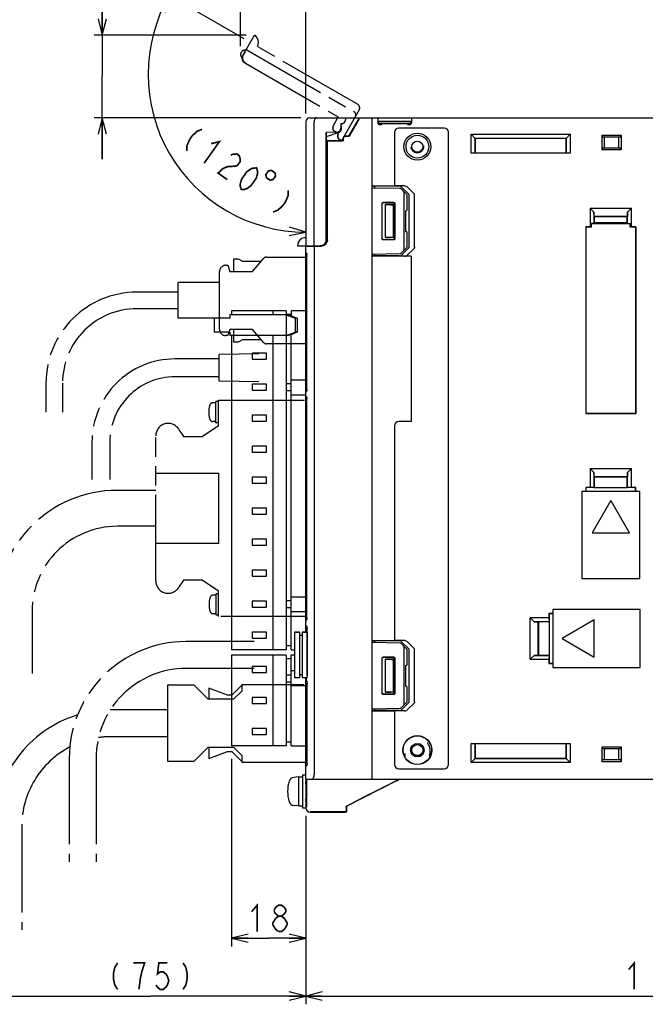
# Model space of a CAD drawing. Extents: x 0 to 840, y 0 to 594.
# Tile 18 of 21: x 541 to 692, y 226 to 464. Entities that reach past the tile are written whole.
import ezdxf

# ---------------------------------------------------------------- set-up
doc = ezdxf.new("R2010")
doc.units = 0
doc.header["$LTSCALE"] = 46.2
doc.linetypes.add('HIDDEN', pattern=[0.2, 0.1, -0.1])
doc.linetypes.add('PHANTOM', pattern=[0.8, 0.45, -0.05, 0.1, -0.05, 0.1, -0.05])
doc.layers.get('0').update_dxf_attribs({"linetype": 'CONTINUOUS'})
for name, color, linetype in [('ALL_AXIS', 7, 'CONTINUOUS'), ('ALL_DIM', 7, 'CONTINUOUS'), ('ALL_FEATURES', 7, 'CONTINUOUS'), ('DEFAULT_2', 8, 'HIDDEN'), ('OBSTRUCTIVE_DTM', 7, 'CONTINUOUS')]:
    doc.layers.add(name, color=color, linetype=linetype)
doc.dimstyles.get("Standard").update_dxf_attribs({"dimtxt": 2.5, "dimasz": 2.5, "dimexe": 1.25, "dimexo": 0.625, "dimtad": 1, "dimcen": 2.5, "dimazin": 3, "dimtfac": 1, "dimtmove": 0, "dimatfit": 3})

# ---------------------------------------------------------------- blocks, each defined once
blk = doc.blocks.new('_OPEN')
at = {"color": 0, "linetype": 'BYBLOCK'}
for p, q in [((0, 0), (-1, 0.25)), ((-1, -0.25), (0, 0)), ((-1, 0), (0, 0))]:
    blk.add_line(p, q, dxfattribs=at)
blk = doc.blocks.new('*D1')
at = {"layer": 'ALL_DIM', "color": 2, "linetype": 'CONTINUOUS'}
for p, q in [((592.02, 284.91), (592.02, 239.5)), ((610, 267.95), (610, 239.5)), ((592.02, 241.5), (601.01, 241.5)), ((610, 241.5), (601.01, 241.5))]:
    blk.add_line(p, q, dxfattribs=at)
at = {"layer": 'ALL_DIM', "color": 2, "linetype": 'CONTINUOUS', "xscale": 4, "yscale": 4, "zscale": 4, "rotation": 180}
blk.add_blockref('_OPEN', (592.02, 241.5), dxfattribs=at)
at = {"layer": 'ALL_DIM', "color": 2, "linetype": 'CONTINUOUS', "xscale": 4, "yscale": 4, "zscale": 4}
blk.add_blockref('_OPEN', (610, 241.5), dxfattribs=at)
blk = doc.blocks.new('*D2')
at = {"layer": 'ALL_DIM', "color": 2, "linetype": 'CONTINUOUS'}
for p, q in [((610, 271.05), (610, 225.5)), ((534.75, 241.5), (534.75, 225.5)), ((534.75, 227.5), (572.38, 227.5)), ((610, 227.5), (572.38, 227.5))]:
    blk.add_line(p, q, dxfattribs=at)
at = {"layer": 'ALL_DIM', "color": 2, "linetype": 'CONTINUOUS', "xscale": 4, "yscale": 4, "zscale": 4, "rotation": 180}
blk.add_blockref('_OPEN', (534.75, 227.5), dxfattribs=at)
at = {"layer": 'ALL_DIM', "color": 2, "linetype": 'CONTINUOUS', "xscale": 4, "yscale": 4, "zscale": 4}
blk.add_blockref('_OPEN', (610, 227.5), dxfattribs=at)
blk = doc.blocks.new('*D3')
at = {"layer": 'ALL_DIM', "color": 2, "linetype": 'CONTINUOUS'}
for p, q in [((595.05, 459.12), (575.22, 470.57)), ((610, 437), (610, 410.33))]:
    blk.add_line(p, q, dxfattribs=at)
for points in [[(576.03, 465.55), (576.96, 469.57), (574.25, 466.46)], [(605.95, 411.55), (610, 412.33), (606.06, 413.54)]]:
    blk.add_lwpolyline(points, dxfattribs=at)
for start, end in [(150, 210), (210, 270)]:
    blk.add_arc((610, 450.49), 38.16, start, end, dxfattribs=at)
blk = doc.blocks.new('*D4')
at = {"layer": 'ALL_DIM', "color": 2, "linetype": 'CONTINUOUS'}
for p, q in [((560.75, 459.95), (560.75, 488.67)), ((560.75, 488.67), (560.75, 449.97)), ((595.55, 459.95), (558.75, 459.95)), ((560.75, 430), (560.75, 449.97)), ((608.76, 440), (558.75, 440)), ((560.75, 440), (560.75, 430))]:
    blk.add_line(p, q, dxfattribs=at)
at = {"layer": 'ALL_DIM', "color": 2, "linetype": 'CONTINUOUS', "xscale": 4, "yscale": 4, "zscale": 4}
for p, rotation in [((560.75, 459.95), 270), ((560.75, 440), 90)]:
    blk.add_blockref('_OPEN', p, dxfattribs=dict(at, rotation=rotation))
blk = doc.blocks.new('*D5')
at = {"layer": 'ALL_DIM', "color": 2, "linetype": 'CONTINUOUS'}
for p, q in [((594.22, 457.29), (594.22, 477.95)), ((610, 441.05), (610, 477.95)), ((594.22, 475.95), (584.22, 475.95)), ((584.22, 475.95), (602.11, 475.95)), ((637.57, 475.95), (602.11, 475.95)), ((610, 475.95), (637.57, 475.95))]:
    blk.add_line(p, q, dxfattribs=at)
at = {"layer": 'ALL_DIM', "color": 2, "linetype": 'CONTINUOUS', "xscale": 4, "yscale": 4, "zscale": 4}
blk.add_blockref('_OPEN', (594.22, 475.95), dxfattribs=at)
at = {"layer": 'ALL_DIM', "color": 2, "linetype": 'CONTINUOUS', "xscale": 4, "yscale": 4, "zscale": 4, "rotation": 180}
blk.add_blockref('_OPEN', (610, 475.95), dxfattribs=at)
blk = doc.blocks.new('*D9')
at = {"layer": 'ALL_DIM', "color": 2, "linetype": 'CONTINUOUS'}
for p, q in [((610, 271.13), (610, 225.5)), ((780, 269.94), (780, 225.5)), ((610, 227.5), (695, 227.5)), ((780, 227.5), (695, 227.5))]:
    blk.add_line(p, q, dxfattribs=at)
at = {"layer": 'ALL_DIM', "color": 2, "linetype": 'CONTINUOUS', "xscale": 4, "yscale": 4, "zscale": 4, "rotation": 180}
blk.add_blockref('_OPEN', (610, 227.5), dxfattribs=at)
at = {"layer": 'ALL_DIM', "color": 2, "linetype": 'CONTINUOUS', "xscale": 4, "yscale": 4, "zscale": 4}
blk.add_blockref('_OPEN', (780, 227.5), dxfattribs=at)

msp = doc.modelspace()

# ---------------------------------------------------------------- linework, layer by layer
at = {"color": 7, "linetype": 'CONTINUOUS'}
for p, q in [((632.878, 312.88), (626, 313)), ((634.5, 311.352), (633.086, 312.79)), ((633.8, 298.148), (633.8, 311.852)), ((634.5, 307.795), (634.5, 311.352)), ((628.453, 300.753), (628.453, 309.247)), ((628.5, 300.8), (628.5, 309.2)), ((628.753, 309.547), (631.246, 309.546)), ((628.8, 309.5), (631.2, 309.5)), ((631.5, 309.2), (631.5, 300.8)), ((631.546, 309.246), (631.546, 300.754)), ((634.137, 307.494), (634.205, 307.495)), ((634.137, 307.494), (634.137, 302.506)), ((631.246, 300.454), (628.753, 300.453)), ((631.2, 300.5), (628.8, 300.5)), ((634.137, 302.506), (634.205, 302.505)), ((634.5, 298.648), (634.5, 302.205)), ((633.086, 297.21), (634.5, 298.648)), ((626, 297), (632.878, 297.12))]:
    msp.add_line(p, q, dxfattribs=at)
for points in [[(633.8, 311.852), (633.785, 311.956), (633.744, 312.063), (633.679, 312.172), (633.59, 312.278)], [(628.453, 309.247), (628.475, 309.362), (628.54, 309.459), (628.638, 309.524), (628.753, 309.547)], [(628.8, 309.5), (628.685, 309.477), (628.588, 309.412), (628.523, 309.315), (628.5, 309.2)], [(631.5, 309.2), (631.477, 309.315), (631.412, 309.412), (631.315, 309.477), (631.2, 309.5)], [(631.246, 309.546), (631.361, 309.523), (631.458, 309.458), (631.523, 309.361), (631.546, 309.246)], [(628.753, 300.453), (628.638, 300.476), (628.54, 300.541), (628.475, 300.638), (628.453, 300.753)], [(628.5, 300.8), (628.523, 300.685), (628.588, 300.588), (628.685, 300.523), (628.8, 300.5)], [(631.2, 300.5), (631.315, 300.523), (631.412, 300.588), (631.477, 300.685), (631.5, 300.8)], [(631.546, 300.754), (631.523, 300.639), (631.458, 300.542), (631.361, 300.477), (631.246, 300.454)], [(633.59, 297.722), (633.679, 297.828), (633.744, 297.937), (633.785, 298.044), (633.8, 298.148)]]:
    msp.add_lwpolyline(points, dxfattribs=at)
for centre, start, end in [((632.872, 312.58), 44.5, 89), ((634.2, 307.795), 271, 360), ((634.2, 302.205), 0, 89), ((632.872, 297.42), 271, 315.5)]:
    msp.add_arc(centre, 0.3, start, end, dxfattribs=at)
at = {"layer": 'ALL_AXIS', "color": 7, "linetype": 'CONTINUOUS'}
for p, q in [((592.02, 393.3), (592.02, 392.3)), ((605.22, 393.3), (592.02, 393.3)), ((602.02, 393.3), (602.02, 392.3)), ((605.22, 393.3), (605.22, 392.3)), ((587.863, 391.5), (587.863, 388.1)), ((590.488, 391.5), (587.864, 391.5)), ((590.488, 388.1), (587.864, 388.1)), ((592.02, 387.3), (592.02, 311.3)), ((602.02, 387.3), (602.02, 311.3)), ((605.22, 387.3), (605.22, 311.3)), ((597.02, 383.05), (597.02, 381.55)), ((600.52, 383.05), (597.02, 383.05)), ((597.02, 381.55), (600.52, 381.55)), ((600.52, 381.55), (600.52, 383.05)), ((597.02, 375.55), (597.02, 374.05)), ((600.52, 375.55), (597.02, 375.55)), ((597.02, 374.05), (600.52, 374.05)), ((600.52, 374.05), (600.52, 375.55)), ((597.02, 368.05), (597.02, 366.55)), ((600.52, 368.05), (597.02, 368.05)), ((600.52, 366.55), (600.52, 368.05)), ((597.02, 366.55), (600.52, 366.55)), ((597.02, 360.55), (597.02, 359.05)), ((600.52, 360.55), (597.02, 360.55)), ((600.52, 359.05), (600.52, 360.55)), ((597.02, 359.05), (600.52, 359.05)), ((597.02, 353.05), (597.02, 351.55)), ((600.52, 353.05), (597.02, 353.05)), ((600.52, 351.55), (600.52, 353.05)), ((597.02, 351.55), (600.52, 351.55)), ((597.02, 345.55), (597.02, 344.05)), ((600.52, 345.55), (597.02, 345.55)), ((600.52, 344.05), (600.52, 345.55)), ((597.02, 344.05), (600.52, 344.05)), ((597.02, 338.05), (597.02, 336.55)), ((600.52, 338.05), (597.02, 338.05)), ((597.02, 336.55), (600.52, 336.55)), ((600.52, 336.55), (600.52, 338.05)), ((597.02, 330.55), (597.02, 329.05)), ((600.52, 330.55), (597.02, 330.55)), ((597.02, 329.05), (600.52, 329.05)), ((600.52, 329.05), (600.52, 330.55)), ((597.02, 323.05), (597.02, 321.55)), ((600.52, 323.05), (597.02, 323.05)), ((600.52, 321.55), (600.52, 323.05)), ((597.02, 321.55), (600.52, 321.55)), ((597.02, 315.55), (597.02, 314.05)), ((600.52, 315.55), (597.02, 315.55)), ((600.52, 314.05), (600.52, 315.55)), ((607.3, 315.5), (607.3, 304.5)), ((607.3, 315.5), (608.5, 315.5)), ((609.1, 315.5), (610.3, 315.5)), ((610.3, 315.5), (610.3, 304.818)), ((597.02, 314.05), (600.52, 314.05)), ((605.22, 311.3), (592.02, 311.3)), ((592.02, 310), (592.02, 288)), ((605.22, 310), (592.02, 310)), ((602.02, 310), (602.02, 288)), ((605.22, 310), (605.22, 288)), ((597.02, 299.75), (597.02, 298.25)), ((600.52, 299.75), (597.02, 299.75)), ((597.02, 298.25), (600.52, 298.25)), ((600.52, 298.25), (600.52, 299.75)), ((597.02, 292.25), (597.02, 290.75)), ((600.52, 292.25), (597.02, 292.25)), ((597.02, 290.75), (600.52, 290.75)), ((600.52, 290.75), (600.52, 292.25)), ((605.22, 288), (592.02, 288)), ((608.2, 280.5), (607.081, 280.402)), ((608.2, 280.5), (609.2, 280.5)), ((608.2, 280.5), (608.2, 273.5)), ((609.2, 281), (610, 281)), ((609.2, 281), (609.2, 273)), ((610, 280), (610, 273)), ((610.145, 278.772), (610, 278.772)), ((610.145, 275.228), (610, 275.228)), ((608.2, 273.5), (607.081, 273.598)), ((608.2, 273.5), (609.2, 273.5)), ((609.2, 273), (610, 273))]:
    msp.add_line(p, q, dxfattribs=at)
at = {"layer": 'ALL_AXIS', "color": 8, "linetype": 'PHANTOM'}
for p, q in [((589, 381.65), (580.4, 381.65)), ((598.6, 382.9), (589, 382.7)), ((589, 376.3), (589, 382.7)), ((589, 377.35), (580.4, 377.35)), ((598.6, 376.1), (589, 376.3)), ((588.895, 365.55), (588.895, 371.7)), ((588.895, 371.7), (610.254, 371.7)), ((588.201, 371), (587.508, 371)), ((588.201, 366.15), (588.201, 371.35)), ((588.895, 371.35), (588.201, 371.35)), ((579.215, 364.677), (580.395, 362.85)), ((584.895, 362.85), (588.895, 365.55)), ((588.201, 366.5), (587.508, 366.5)), ((588.895, 366.15), (588.201, 366.15)), ((573.695, 327.95), (573.695, 363.05)), ((580.395, 362.85), (584.895, 362.85)), ((580.395, 328.15), (579.215, 326.323)), ((584.895, 328.15), (580.395, 328.15)), ((588.895, 325.45), (584.895, 328.15)), ((588.295, 324.5), (587.601, 324.5)), ((588.295, 319.65), (588.295, 324.85)), ((588.895, 324.85), (588.295, 324.85)), ((588.895, 319.3), (588.895, 325.45)), ((588.295, 320), (587.601, 320)), ((588.895, 319.65), (588.295, 319.65)), ((610.254, 319.3), (588.895, 319.3))]:
    msp.add_line(p, q, dxfattribs=at)
at = {"layer": 'ALL_AXIS', "color": 7, "linetype": 'CONTINUOUS'}
for points in [[(626.762, 277), (627.368, 277.307), (627.909, 277.582), (628.392, 277.826), (628.82, 278.042), (629.194, 278.23), (629.517, 278.392), (629.787, 278.528), (630.003, 278.635), (630.16, 278.713), (630.253, 278.758), (630.286, 278.772)], [(630.286, 278.772), (630.262, 278.758), (630.178, 278.713), (630.031, 278.636), (629.823, 278.528), (629.558, 278.392), (629.241, 278.229), (628.871, 278.04), (628.448, 277.824), (627.97, 277.58), (627.432, 277.306), (626.83, 277)], [(623.305, 275.228), (623.329, 275.242), (623.414, 275.287), (623.561, 275.364), (623.769, 275.472), (624.033, 275.608), (624.351, 275.771), (624.72, 275.96), (625.143, 276.176), (625.622, 276.42), (626.16, 276.694), (626.762, 277)], [(626.83, 277), (626.224, 276.693), (625.682, 276.418), (625.2, 276.174), (624.772, 275.958), (624.398, 275.77), (624.075, 275.608), (623.805, 275.472), (623.589, 275.365), (623.432, 275.287), (623.338, 275.242), (623.305, 275.228)]]:
    msp.add_lwpolyline(points, dxfattribs=at)
at = {"layer": 'ALL_AXIS', "color": 8, "linetype": 'PHANTOM'}
for centre, radius, start, end in [((592.501, 368.75), 6, 163.80865, 196.19135), ((587.508, 370.2), 0.8, 90, 163.80865), ((587.508, 367.3), 0.8, 196.19135, 270), ((576.695, 363.05), 3, 32.84626, 180), ((576.695, 327.95), 3, 180, 327.15374), ((587.601, 323.7), 0.8, 90, 163.80865), ((592.595, 322.25), 6, 163.80865, 196.19135), ((587.601, 320.8), 0.8, 196.19135, 270)]:
    msp.add_arc(centre, radius, start, end, dxfattribs=at)
at = {"layer": 'ALL_AXIS', "color": 7, "linetype": 'CONTINUOUS'}
for centre, radius, start, end in [((614.6, 277), 9, 164.11915, 195.88085), ((607.194, 279.107), 1.3, 95, 164.11915), ((607.194, 274.893), 1.3, 195.88085, 265)]:
    msp.add_arc(centre, radius, start, end, dxfattribs=at)
at = {"layer": 'ALL_DIM', "color": 2, "linetype": 'CONTINUOUS', "const_width": 0.4}
for points in [[(584.895, 437.208), (583.716, 436.736), (582.51, 435.63), (581.893, 434.76), (581.248, 433.255), (581.193, 431.987)], [(587.056, 433.714), (589.104, 434.224), (585.402, 429.003)], [(591.854, 430.966), (592.443, 431.202), (593.313, 431.239), (593.874, 430.841), (594.127, 430.008), (594.099, 429.374), (593.482, 428.504), (592.893, 428.268), (592.023, 428.231), (591.154, 428.194), (589.976, 427.721), (588.769, 426.615), (591.014, 425.023)], [(594.382, 422.636), (594.129, 423.469), (594.157, 424.103), (594.493, 425.172), (595.727, 426.912), (596.625, 427.583), (597.214, 427.819), (598.084, 427.857), (598.336, 427.024), (598.309, 426.39), (597.972, 425.32), (596.738, 423.58), (595.841, 422.909), (595.252, 422.673), (594.382, 422.636)], [(600.946, 427.135), (600.329, 426.265), (600.455, 425.521), (601.325, 424.904), (602.069, 425.031), (602.686, 425.901), (602.559, 426.645), (601.689, 427.262), (600.946, 427.135)], [(605.773, 422.404), (605.718, 421.136), (605.073, 419.632), (604.456, 418.762), (603.25, 417.656), (602.072, 417.183)], [(596.882, 247.9), (598.258, 249.5), (598.258, 243.1)], [(603.418, 246.833), (602.73, 247.367), (602.386, 247.9), (602.386, 248.433), (602.73, 248.967), (603.418, 249.5), (604.106, 249.5), (604.794, 248.967), (605.138, 248.433), (605.138, 247.9), (604.794, 247.367), (604.106, 246.833)], [(603.418, 243.1), (602.73, 243.633), (602.386, 244.167), (602.042, 244.7), (602.042, 245.233), (602.73, 246.3)], [(602.73, 246.3), (603.418, 246.833), (604.106, 246.833), (604.794, 246.3), (605.138, 245.767), (605.482, 245.233), (605.482, 244.7)], [(605.482, 244.7), (604.794, 243.633), (604.106, 243.1), (603.418, 243.1)], [(688.12, 233.9), (689.496, 235.5), (689.496, 229.1)], [(564.463, 235.5), (563.775, 234.433), (563.431, 232.833), (563.431, 231.767), (563.775, 230.167), (564.463, 229.1)], [(570.311, 233.367), (570.999, 235.5), (568.247, 235.5)], [(569.623, 229.1), (569.967, 231.767), (570.311, 233.367)], [(576.503, 235.5), (574.439, 235.5), (574.095, 232.833), (574.783, 233.367), (575.471, 233.367), (576.159, 232.833), (576.503, 232.3), (576.847, 231.233), (576.503, 230.167), (576.159, 229.633), (575.471, 229.1), (574.783, 229.1), (574.095, 229.633), (573.751, 230.167)], [(580.287, 235.5), (580.975, 234.433), (581.319, 232.833), (581.319, 231.767), (580.975, 230.167), (580.287, 229.1)]]:
    msp.add_lwpolyline(points, dxfattribs=at)
at = {"layer": 'ALL_FEATURES', "color": 8, "linetype": 'PHANTOM'}
for p, q in [((594.818, 455.213), (597.569, 459.979)), ((622.549, 443.245), (596.568, 458.245)), ((595.256, 455.903), (594.863, 455.225)), ((595.226, 455.92), (595.256, 455.903)), ((595.568, 456.513), (621.549, 441.513)), ((594.468, 454.608), (594.636, 454.511)), ((595.368, 453.165), (617.808, 440.209)), ((595.411, 453.176), (617.85, 440.221)), ((622.915, 441.879), (618.617, 434.434)), ((616.645, 437.955), (617.85, 440.221)), ((617.697, 440), (617.808, 440.209)), ((617.85, 440.221), (617.808, 440.209)), ((617.909, 436.145), (617.016, 436.661)), ((617.866, 436.134), (617.248, 436.491)), ((617.816, 436.047), (617.866, 436.134)), ((617.843, 436.032), (617.909, 436.145)), ((617.909, 436.145), (617.866, 436.134)), ((618.611, 434.434), (618.182, 434.681)), ((592.62, 402.8), (592.62, 405.9)), ((592.62, 405.9), (593.62, 405.9)), ((593.62, 405.9), (594.72, 405.3)), ((594.72, 405.3), (599.263, 405.3)), ((597.12, 402.8), (599.881, 406.021)), ((600.488, 406.3), (610.254, 406.3)), ((589.12, 388.8), (589.12, 402.8)), ((590.62, 404.3), (591.12, 404.3)), ((591.12, 404.3), (591.62, 402.8)), ((591.62, 402.8), (597.12, 402.8)), ((579.12, 391.5), (579.12, 400.1)), ((589.12, 400.1), (579.12, 400.1)), ((579.12, 397.8), (569.12, 397.8)), ((579.12, 393.8), (569.12, 393.8)), ((589.12, 391.5), (579.12, 391.5)), ((591.62, 388.8), (591.12, 387.3)), ((597.12, 388.8), (591.62, 388.8)), ((592.62, 385.7), (592.62, 388.8)), ((599.881, 385.579), (597.12, 388.8)), ((591.12, 387.3), (590.62, 387.3)), ((594.72, 386.3), (593.62, 385.7)), ((599.263, 386.3), (594.72, 386.3)), ((593.62, 385.7), (592.62, 385.7)), ((610.254, 385.3), (600.488, 385.3)), ((580.4, 381.65), (578.4, 381.65)), ((580.4, 377.35), (578.4, 377.35)), ((547.12, 375.8), (547.12, 368.8)), ((551.12, 375.8), (551.12, 368.8)), ((558.25, 361.5), (558.25, 352.5)), ((562.55, 361.5), (562.55, 352.5)), ((573.695, 354), (588.895, 354)), ((588.895, 354), (588.895, 337)), ((573.695, 349.85), (564.395, 349.85)), ((573.695, 341.15), (564.395, 341.15)), ((588.895, 337), (573.695, 337)), ((543.745, 320.5), (543.745, 305.5)), ((597.5, 313.25), (581, 313.25)), ((597.5, 306.75), (581, 306.75)), ((576.5, 302.7), (576.5, 284.3)), ((583, 302.7), (576.5, 302.7)), ((586.4, 299.3), (583, 302.7)), ((594.5, 302.714), (592.086, 300.3)), ((594.5, 302.9), (594.5, 301.3)), ((594.5, 302.9), (609.5, 302.9)), ((586.5, 302), (586.5, 299.3)), ((591.086, 300.3), (586.5, 302)), ((592.086, 300.3), (591.086, 300.3)), ((594.5, 301.3), (592.5, 299.3)), ((592.5, 299.3), (586.4, 299.3)), ((576.5, 296.75), (563, 296.75)), ((576.5, 290.25), (563, 290.25)), ((583, 284.3), (586.4, 287.7)), ((586.4, 287.7), (592.5, 287.7)), ((586.5, 287.7), (586.5, 285)), ((586.5, 285), (591.086, 286.7)), ((591.086, 286.7), (592.086, 286.7)), ((592.086, 286.7), (594.5, 284.286)), ((592.5, 287.7), (594.5, 285.7)), ((552.75, 285), (552.75, 260)), ((559.25, 285), (559.25, 260)), ((576.5, 284.3), (583, 284.3)), ((594.5, 285.7), (594.5, 284.1)), ((594.5, 284.1), (610.312, 284.1)), ((541.25, 268.5), (541.25, 243.5))]:
    msp.add_line(p, q, dxfattribs=at)
at = {"layer": 'ALL_FEATURES', "color": 7, "linetype": 'CONTINUOUS'}
for p, q in [((610, 439), (610, 409)), ((611, 440), (780, 440)), ((612, 409), (612, 439)), ((618.469, 438.531), (618.469, 437.5)), ((618.469, 438.531), (618.5, 438.5)), ((618.6, 438.531), (618.469, 438.531)), ((618.5, 438.5), (618.5, 437.5)), ((618.6, 438.5), (618.5, 438.5)), ((619.6, 439.995), (619.6, 439.5)), ((620.431, 435.55), (623, 440)), ((622.503, 439), (620.471, 435.48)), ((626, 440), (626, 280)), ((627.412, 439.7), (627.412, 438.807)), ((627.666, 438.684), (627.657, 439.193)), ((627.657, 438.375), (627.657, 439.193)), ((627.657, 439.193), (635.343, 439.193)), ((627.797, 438.553), (627.666, 438.684)), ((627.666, 438.684), (635.334, 438.684)), ((627.755, 438.595), (627.755, 438.595)), ((627.903, 438.599), (628.054, 438.6)), ((627.949, 438.545), (628.097, 438.548)), ((628.054, 438.6), (634.946, 438.6)), ((628.43, 438.548), (628.097, 438.548)), ((628.238, 438.308), (628.43, 438.5)), ((628.43, 438.5), (628.43, 438.6)), ((634.57, 438.5), (628.43, 438.5)), ((634.57, 438.5), (634.57, 438.6)), ((634.903, 438.548), (634.57, 438.548)), ((634.762, 438.308), (634.57, 438.5)), ((635.161, 438.546), (635.203, 438.553)), ((635.203, 438.553), (635.334, 438.684)), ((635.206, 438.597), (635.245, 438.595)), ((635.245, 438.595), (635.245, 438.595)), ((635.343, 439.193), (635.334, 438.684)), ((635.343, 439.193), (635.343, 438.375)), ((635.588, 439.7), (635.588, 438.807)), ((617.534, 436.532), (614.969, 436.442)), ((614.969, 410.532), (614.969, 436.442)), ((614.969, 436.442), (615, 436.412)), ((617.535, 436.501), (615, 436.412)), ((615, 435.476), (617.858, 436.444)), ((615, 410.501), (615, 436.412)), ((615, 435.439), (617.869, 436.411)), ((618.558, 437.27), (618.581, 437.562)), ((628.238, 438.308), (627.912, 438.308)), ((631.5, 436.5), (631.5, 423.5)), ((643.5, 437.5), (632.5, 437.5)), ((635.088, 438.308), (634.762, 438.308)), ((644.5, 283.5), (644.5, 436.5)), ((650, 431.43), (650, 436)), ((650, 436), (651, 435)), ((650, 436), (674, 436)), ((673, 435), (674, 436)), ((674, 436), (674, 431.43)), ((615, 434.5), (618.95, 434.5)), ((615, 434.465), (615.2, 434.465)), ((615.2, 410.449), (615.2, 434.465)), ((615.235, 434.43), (615.2, 434.465)), ((615.235, 410.45), (615.235, 434.43)), ((615.235, 434.43), (619.02, 434.43)), ((618.95, 434.5), (618.95, 434.8)), ((618.95, 434.5), (619.02, 434.43)), ((619.02, 434.8), (619.02, 434.43)), ((620.431, 435.55), (619.7, 435.55)), ((620.471, 435.48), (619.7, 435.48)), ((620.471, 435.48), (620.431, 435.55)), ((650.964, 431.464), (650.964, 435.036)), ((650.964, 435.036), (673.036, 435.036)), ((651, 435), (651, 431.5)), ((673, 435), (651, 435)), ((673, 431.5), (673, 435)), ((673.036, 435.036), (673.036, 431.464)), ((681.7, 432.2), (681.7, 435.8)), ((681.819, 435.354), (681.7, 435.8)), ((681.7, 435.8), (686.3, 435.8)), ((681.819, 435.354), (686.181, 435.354)), ((681.819, 435.354), (682.236, 435.3)), ((682.236, 435.3), (682.236, 432.7)), ((685.764, 435.3), (682.236, 435.3)), ((686.181, 435.354), (685.764, 435.3)), ((685.764, 432.7), (685.764, 435.3)), ((686.3, 435.8), (686.181, 435.354)), ((686.3, 435.8), (686.3, 432.2)), ((650.964, 431.464), (650, 431.43)), ((674, 431.43), (650, 431.43)), ((650.964, 431.464), (651, 431.5)), ((651, 431.5), (673, 431.5)), ((673.036, 431.464), (673, 431.5)), ((674, 431.43), (673.036, 431.464)), ((681.7, 432.2), (681.819, 432.646)), ((686.3, 432.2), (681.7, 432.2)), ((681.819, 432.646), (682.236, 432.7)), ((686.181, 432.646), (681.819, 432.646)), ((682.236, 432.7), (685.764, 432.7)), ((686.181, 432.646), (685.764, 432.7)), ((686.181, 432.646), (686.3, 432.2)), ((626, 423.5), (631.5, 423.5)), ((626, 423.413), (626.7, 423.438)), ((632.878, 422.88), (626, 423)), ((632.618, 423.441), (626.7, 423.438)), ((626.7, 422.988), (626.7, 423.438)), ((634.003, 423.49), (631.5, 423.49)), ((634.5, 421.352), (633.086, 422.79)), ((634.873, 421.568), (633.194, 423.235)), ((633.8, 408.148), (633.8, 421.852)), ((636.218, 421.615), (634.568, 423.283)), ((628.753, 419.547), (631.246, 419.546)), ((628.8, 419.5), (631.2, 419.5)), ((634.5, 417.795), (634.5, 421.352)), ((635, 408.713), (635, 421.287)), ((636.343, 408.667), (636.343, 421.333)), ((628.453, 410.753), (628.453, 419.247)), ((628.5, 410.8), (628.5, 419.2)), ((629.3, 411), (629.3, 419)), ((629.3, 419), (630.532, 418.968)), ((631.3, 419), (629.3, 419)), ((631.136, 418.961), (631.262, 418.962)), ((631.262, 418.962), (631.3, 419)), ((631.262, 411.038), (631.262, 418.962)), ((631.3, 411), (631.3, 419)), ((631.5, 419.2), (631.5, 410.8)), ((631.546, 419.246), (631.546, 410.754)), ((634.137, 417.494), (634.205, 417.495)), ((634.137, 417.494), (634.137, 412.506)), ((678.8, 418.1), (678.8, 413.57)), ((678.8, 418.1), (688.8, 418.1)), ((678.8, 418.1), (679.728, 417.172)), ((679.728, 417.172), (679.728, 414.463)), ((679.764, 416.136), (679.728, 417.172)), ((687.872, 417.172), (687.836, 416.136)), ((687.872, 417.172), (688.8, 418.1)), ((687.872, 414.463), (687.872, 417.172)), ((688.8, 413.57), (688.8, 418.1)), ((679.728, 414.463), (679.8, 414.536)), ((679.764, 416.136), (687.836, 416.136)), ((679.764, 416.136), (679.8, 416.1)), ((679.8, 416.1), (679.8, 414.536)), ((687.8, 416.1), (679.8, 416.1)), ((687.8, 414.536), (679.8, 414.536)), ((687.836, 416.136), (687.8, 416.1)), ((687.8, 414.536), (687.8, 416.1)), ((687.8, 414.536), (687.872, 414.463)), ((634.137, 412.506), (634.205, 412.505)), ((634.5, 408.648), (634.5, 412.205)), ((677.73, 413.57), (677.73, 368.43)), ((678.8, 413.57), (677.73, 413.57)), ((677.73, 413.57), (677.741, 413.559)), ((677.741, 413.559), (677.741, 368.441)), ((679.1, 413.559), (677.741, 413.559)), ((679.1, 413.559), (678.8, 413.57)), ((679.728, 414.463), (679.1, 414.441)), ((679.1, 413.559), (679.1, 414.441)), ((679.1, 414.441), (688.5, 414.441)), ((687.872, 414.463), (688.5, 414.441)), ((688.5, 413.559), (688.5, 414.441)), ((688.8, 413.57), (688.5, 413.559)), ((689.859, 413.559), (688.5, 413.559)), ((689.87, 413.57), (688.8, 413.57)), ((689.87, 413.57), (689.859, 413.559)), ((689.859, 413.559), (689.859, 368.441)), ((689.87, 368.43), (689.87, 413.57)), ((631.246, 410.454), (628.753, 410.453)), ((631.2, 410.5), (628.8, 410.5)), ((629.3, 411), (630.532, 411.032)), ((631.3, 411), (629.3, 411)), ((631.136, 411.039), (631.262, 411.038)), ((631.262, 411.038), (631.3, 411)), ((607.998, 409), (613.501, 409)), ((610, 408.818), (613.786, 408.951)), ((610, 407.511), (610, 408.818)), ((610.022, 407.401), (610, 407.511)), ((610, 317.266), (610, 407.5)), ((610.084, 407.31), (610.022, 407.401)), ((612, 408.888), (612, 281)), ((612.3, 409), (612.3, 408.899)), ((612.685, 409), (612.685, 409.034)), ((612.685, 409.034), (613.468, 409.033)), ((613.964, 409.073), (613.501, 409)), ((614.382, 409.286), (613.964, 409.073)), ((614, 408.979), (614, 409.092)), ((633.086, 407.21), (634.5, 408.648)), ((633.194, 406.765), (634.873, 408.432)), ((634.568, 406.717), (636.218, 408.385)), ((610.168, 407.254), (610.084, 407.31)), ((610.246, 406.895), (610.254, 406.729)), ((610.254, 374.321), (610.254, 406.729)), ((626, 407), (632.878, 407.12)), ((626.7, 406.562), (626, 406.587)), ((635.5, 406.5), (626, 406.5)), ((626.7, 406.562), (626.7, 407.012)), ((632.618, 406.559), (626.7, 406.562)), ((635.5, 406.51), (634.003, 406.51)), ((635.5, 406.5), (635.5, 366.5)), ((606.42, 393.3), (606.42, 392.1)), ((610, 393.3), (606.42, 393.3)), ((591.641, 391.5), (590.488, 391.5)), ((591.641, 392.3), (591.641, 391.5)), ((605.725, 392.3), (591.641, 392.3)), ((606.42, 392.4), (605.22, 392.4)), ((605.262, 392.3), (605.262, 387.3)), ((605.262, 392.3), (607.439, 391.5)), ((606.211, 392.1), (605.725, 392.3)), ((606.442, 392.1), (606.211, 392.1)), ((606.442, 392.1), (607.902, 391.5)), ((607.439, 391.5), (607.439, 388.1)), ((607.902, 391.5), (607.439, 391.5)), ((607.902, 391.5), (607.902, 388.1)), ((591.641, 388.1), (590.488, 388.1)), ((591.641, 388.1), (591.641, 387.3)), ((605.725, 387.3), (591.641, 387.3)), ((605.262, 387.3), (607.439, 388.1)), ((606.211, 387.5), (605.725, 387.3)), ((606.442, 387.5), (606.211, 387.5)), ((606.42, 311.3), (606.42, 387.5)), ((607.902, 388.1), (606.442, 387.5)), ((607.902, 388.1), (607.439, 388.1)), ((606.42, 376.6), (610, 376.6)), ((606.42, 375.6), (605.22, 375.6)), ((610.254, 374.321), (610.246, 374.156)), ((605.22, 374), (606.42, 374)), ((606.42, 373), (610, 373)), ((610.022, 373.649), (610, 373.539)), ((610.022, 372.651), (610, 372.761)), ((610.084, 373.74), (610.022, 373.649)), ((610.084, 372.56), (610.022, 372.651)), ((610.168, 373.796), (610.084, 373.74)), ((610.168, 372.504), (610.084, 372.56)), ((610.246, 372.145), (610.254, 371.979)), ((610.254, 319.021), (610.254, 371.979)), ((677.73, 368.43), (677.741, 368.441)), ((677.73, 368.43), (689.87, 368.43)), ((689.859, 368.441), (677.741, 368.441)), ((689.87, 368.43), (689.859, 368.441)), ((631.5, 365.5), (631.5, 313.5)), ((635.5, 366.5), (632.5, 366.5)), ((678.8, 355.1), (688.8, 355.1)), ((678.8, 355.1), (678.8, 350.57)), ((678.8, 355.1), (679.728, 354.172)), ((687.872, 354.172), (688.8, 355.1)), ((688.8, 350.57), (688.8, 355.1)), ((679.764, 353.136), (679.728, 354.172)), ((679.728, 354.172), (679.728, 350.537)), ((679.764, 353.136), (687.836, 353.136)), ((679.764, 353.136), (679.8, 353.1)), ((687.8, 353.1), (679.8, 353.1)), ((679.8, 353.1), (679.8, 350.535)), ((687.836, 353.136), (687.8, 353.1)), ((687.8, 350.535), (687.8, 353.1)), ((687.872, 354.172), (687.836, 353.136)), ((687.872, 350.537), (687.872, 354.172)), ((678.8, 350.57), (677.73, 350.57)), ((677.73, 350.57), (677.73, 349.6)), ((677.73, 350.57), (677.8, 350.5)), ((679.765, 350.5), (677.8, 350.5)), ((677.8, 350.5), (677.8, 349.6)), ((679.728, 350.537), (678.8, 350.57)), ((679.728, 350.537), (679.765, 350.5)), ((679.765, 350.5), (679.8, 350.535)), ((679.8, 350.535), (687.8, 350.535)), ((687.835, 350.5), (687.8, 350.535)), ((687.872, 350.537), (687.835, 350.5)), ((689.8, 350.5), (687.835, 350.5)), ((688.8, 350.57), (687.872, 350.537)), ((689.87, 350.57), (688.8, 350.57)), ((689.87, 350.57), (689.8, 350.5)), ((689.8, 349.6), (689.8, 350.5)), ((689.87, 349.6), (689.87, 350.57)), ((690.8, 349.6), (676.8, 349.6)), ((676.8, 349.6), (676.8, 328.5)), ((690.8, 328.5), (690.8, 349.6)), ((683.8, 347.394), (679.3, 339.6)), ((688.3, 339.6), (683.8, 347.394)), ((679.3, 339.6), (688.3, 339.6)), ((676.8, 328.5), (690.8, 328.5)), ((606.42, 324.1), (610, 324.1)), ((606.42, 323.1), (605.22, 323.1)), ((605.22, 321.5), (606.42, 321.5)), ((606.42, 320.5), (610, 320.5)), ((669.8, 320.07), (668.83, 320.07)), ((668.83, 320.07), (668.9, 320)), ((668.83, 320.07), (668.83, 319)), ((669.8, 320), (668.9, 320)), ((668.9, 320), (668.9, 318.035)), ((690.9, 321), (669.8, 321)), ((669.8, 321), (669.8, 307)), ((690.9, 307), (690.9, 321)), ((610.022, 318.349), (610, 318.239)), ((610, 315.5), (610, 317.263)), ((610.084, 318.44), (610.022, 318.349)), ((610.168, 318.496), (610.084, 318.44)), ((610.196, 316.994), (610.193, 316.997)), ((610.254, 319.021), (610.246, 318.856)), ((668.83, 319), (664.3, 319)), ((665.228, 318.072), (664.3, 319)), ((664.3, 309), (664.3, 319)), ((668.863, 318.072), (665.228, 318.072)), ((665.228, 318.072), (666.264, 318.036)), ((666.264, 318.036), (666.3, 318)), ((666.264, 309.964), (666.264, 318.036)), ((668.865, 318), (666.3, 318)), ((666.3, 318), (666.3, 310)), ((668.83, 319), (668.863, 318.072)), ((668.863, 318.072), (668.9, 318.035)), ((668.9, 318.035), (668.865, 318)), ((668.865, 318), (668.865, 310)), ((679.8, 318.5), (672.006, 314)), ((679.8, 309.5), (679.8, 318.5)), ((608.5, 315.5), (607.3, 315.5)), ((608.5, 315.5), (608.5, 304.5)), ((609.1, 314.75), (608.5, 314.75)), ((609.1, 315.5), (609.1, 304.5)), ((610.3, 315.5), (609.1, 315.5)), ((610.301, 316.619), (610.312, 316.428)), ((610.312, 305.015), (610.312, 316.428)), ((606.42, 312.2), (605.22, 312.2)), ((626, 313.5), (631.5, 313.5)), ((626, 313.413), (626.7, 313.438)), ((632.618, 313.441), (626.7, 313.438)), ((626.7, 312.988), (626.7, 313.438)), ((634.003, 313.49), (631.5, 313.49)), ((634.873, 311.568), (633.194, 313.235)), ((636.218, 311.615), (634.568, 313.283)), ((672.006, 314), (679.8, 309.5)), ((606.42, 311.3), (607.3, 311.3)), ((606.42, 288), (606.42, 310)), ((607.3, 310), (606.42, 310)), ((635, 298.713), (635, 311.287)), ((636.343, 298.667), (636.343, 311.333)), ((664.3, 309), (665.228, 309.928)), ((666.264, 309.964), (665.228, 309.928)), ((665.228, 309.928), (668.863, 309.928)), ((666.264, 309.964), (666.3, 310)), ((666.3, 310), (668.865, 310)), ((668.863, 309.928), (668.83, 309)), ((668.863, 309.928), (668.9, 309.965)), ((668.9, 309.965), (668.865, 310)), ((668.9, 309.965), (668.9, 308)), ((606.42, 309.1), (605.22, 309.1)), ((631.3, 309), (629.3, 309)), ((629.3, 309), (630.532, 308.968)), ((629.3, 301), (629.3, 309)), ((631.136, 308.961), (631.262, 308.962)), ((631.262, 308.962), (631.3, 309)), ((631.262, 301.038), (631.262, 308.962)), ((631.3, 301), (631.3, 309)), ((664.3, 309), (668.83, 309)), ((668.83, 309), (668.83, 307.93)), ((668.83, 307.93), (668.9, 308)), ((668.83, 307.93), (669.8, 307.93)), ((668.9, 308), (669.8, 308)), ((597.02, 307.25), (597.02, 305.75)), ((600.52, 307.25), (597.02, 307.25)), ((597.02, 305.75), (600.52, 305.75)), ((600.52, 305.75), (600.52, 307.25)), ((606.42, 305.15), (605.22, 305.15)), ((607.3, 306.15), (606.42, 306.15)), ((609.1, 305.25), (608.5, 305.25)), ((610.312, 305.015), (610.301, 304.825)), ((669.8, 307), (690.9, 307)), ((605.22, 303.55), (606.42, 303.55)), ((610, 302.55), (606.42, 302.55)), ((608.5, 304.5), (607.3, 304.5)), ((610.222, 304.5), (609.1, 304.5)), ((610, 280), (610, 304.5)), ((610.19, 303.794), (610.19, 304.376)), ((610.222, 304.511), (610.222, 304.511)), ((610.222, 303.659), (610.222, 303.659)), ((610.301, 303.345), (610.312, 303.155)), ((610.312, 283.735), (610.312, 303.155)), ((629.3, 301), (630.532, 301.032)), ((631.3, 301), (629.3, 301)), ((631.136, 301.039), (631.262, 301.038)), ((631.262, 301.038), (631.3, 301)), ((633.194, 296.765), (634.873, 298.432)), ((636.218, 298.385), (634.568, 296.717)), ((626.7, 296.562), (626, 296.587)), ((626, 296.5), (631.5, 296.5)), ((626.7, 296.562), (626.7, 297.012)), ((632.618, 296.559), (626.7, 296.562)), ((634.003, 296.51), (631.5, 296.51)), ((631.5, 296.5), (631.5, 283.5)), ((606.42, 288.9), (605.22, 288.9)), ((650, 288.57), (674, 288.57)), ((650, 288.57), (650.964, 288.536)), ((650, 284), (650, 288.57)), ((650.964, 288.536), (651, 288.5)), ((650.964, 284.964), (650.964, 288.536)), ((673, 288.5), (651, 288.5)), ((651, 288.5), (651, 285)), ((673.036, 288.536), (673, 288.5)), ((673, 285), (673, 288.5)), ((673.036, 288.536), (674, 288.57)), ((673.036, 288.536), (673.036, 284.964)), ((674, 288.57), (674, 284)), ((606.42, 288), (610, 288)), ((640.003, 285.833), (640, 286.182)), ((640.063, 286.182), (640.063, 287)), ((681.7, 287.8), (686.3, 287.8)), ((681.819, 287.354), (681.7, 287.8)), ((681.7, 284.2), (681.7, 287.8)), ((681.819, 287.354), (686.181, 287.354)), ((681.819, 287.354), (682.236, 287.3)), ((685.764, 287.3), (682.236, 287.3)), ((682.236, 287.3), (682.236, 284.7)), ((686.181, 287.354), (685.764, 287.3)), ((685.764, 284.7), (685.764, 287.3)), ((686.3, 287.8), (686.181, 287.354)), ((686.3, 287.8), (686.3, 284.2)), ((610.312, 283.735), (610.311, 283.716)), ((650, 284), (651, 285)), ((674, 284), (650, 284)), ((673.036, 284.964), (650.964, 284.964)), ((651, 285), (673, 285)), ((674, 284), (673, 285)), ((681.7, 284.2), (681.819, 284.646)), ((686.3, 284.2), (681.7, 284.2)), ((681.819, 284.646), (682.236, 284.7)), ((686.181, 284.646), (681.819, 284.646)), ((682.236, 284.7), (685.764, 284.7)), ((686.181, 284.646), (685.764, 284.7)), ((686.181, 284.646), (686.3, 284.2)), ((632.5, 282.5), (643.5, 282.5)), ((610, 280), (776, 280)), ((610.03, 278.772), (610.032, 278.994)), ((610.032, 278.994), (610.036, 279.216)), ((610.052, 279.216), (610.055, 278.994)), ((610.055, 278.994), (610.058, 278.772)), ((610.166, 280), (610.166, 273.166)), ((619.738, 273.465), (632.607, 280)), ((619.825, 273.411), (631.721, 279.452)), ((632.688, 279.95), (632.721, 279.97)), ((632.75, 280), (632.721, 279.97)), ((610.032, 275.006), (610.03, 275.228)), ((610.036, 274.784), (610.032, 275.006)), ((610.055, 275.006), (610.052, 274.784)), ((610.058, 275.228), (610.055, 275.006)), ((611.009, 272.009), (619.668, 272.009)), ((611.166, 272.166), (619.747, 272.166)), ((619.669, 272.009), (619.668, 272.009)), ((619.669, 272.009), (619.825, 272.087)), ((619.738, 273.465), (619.825, 273.411)), ((619.738, 273.166), (619.738, 273.465)), ((619.825, 272.087), (619.747, 272.166)), ((619.825, 273.411), (619.825, 272.087))]:
    msp.add_line(p, q, dxfattribs=at)
at = {"layer": 'ALL_FEATURES', "color": 8, "linetype": 'PHANTOM'}
for points in [[(598.3, 457.245), (598.461, 457.604), (598.565, 458.171), (598.502, 458.756), (598.268, 459.296), (597.897, 459.738), (597.568, 459.977)], [(595.368, 453.165), (595.003, 453.46), (594.747, 453.854), (594.625, 454.307), (594.65, 454.776), (594.818, 455.213)], [(594.863, 455.225), (594.694, 454.787), (594.669, 454.319), (594.791, 453.865), (595.046, 453.472), (595.411, 453.176)], [(622.077, 440.427), (622.137, 440.611), (622.12, 440.83), (622.018, 441.069), (621.826, 441.305), (621.549, 441.513)], [(618.195, 434.705), (618.06, 434.803), (617.938, 434.927), (617.834, 435.079)], [(618.611, 434.434), (618.547, 434.483), (618.403, 434.576), (618.195, 434.705)], [(618.617, 434.434), (618.616, 434.434), (618.614, 434.433), (618.611, 434.434)]]:
    msp.add_lwpolyline(points, dxfattribs=at)
at = {"layer": 'ALL_FEATURES', "color": 7, "linetype": 'CONTINUOUS'}
for points in [[(612.677, 440), (612.487, 439.96), (612.306, 439.836), (612.15, 439.629), (612.041, 439.344), (612, 439)], [(619.573, 439.5), (619.556, 439.333), (619.51, 439.166), (619.43, 439)], [(619.6, 439.995), (619.589, 439.915), (619.58, 439.744), (619.573, 439.5)], [(619.597, 440), (619.598, 439.999), (619.599, 439.998), (619.6, 439.995)], [(622.503, 439), (622.663, 439.28), (622.801, 439.526), (622.912, 439.73), (622.99, 439.879), (623.033, 439.971), (623.04, 440)], [(627.111, 440), (627.262, 439.96), (627.372, 439.85), (627.412, 439.7)], [(627.412, 438.807), (627.45, 438.616), (627.558, 438.454), (627.72, 438.346), (627.912, 438.308)], [(627.755, 438.595), (627.794, 438.597), (627.903, 438.599)], [(627.797, 438.553), (627.839, 438.546), (627.949, 438.545)], [(634.903, 438.548), (635.051, 438.545), (635.161, 438.546)], [(634.946, 438.6), (635.097, 438.599), (635.206, 438.597)], [(635.088, 438.308), (635.28, 438.346), (635.442, 438.454), (635.55, 438.616), (635.588, 438.807)], [(635.588, 439.7), (635.628, 439.85), (635.738, 439.96), (635.889, 440)], [(617.067, 436.484), (617.186, 436.43), (617.5, 436.385)], [(617.122, 436.486), (617.125, 436.485), (617.309, 436.435), (617.5, 436.418)], [(617.5, 436.418), (617.79, 436.457), (618.059, 436.573), (618.287, 436.757), (618.458, 436.995), (618.558, 437.27)], [(618.581, 437.562), (618.525, 437.85), (618.5, 437.899)], [(633.194, 423.235), (633.041, 423.345), (632.846, 423.416), (632.618, 423.441)], [(633.8, 421.852), (633.785, 421.956), (633.744, 422.063), (633.679, 422.172), (633.59, 422.278)], [(634.003, 423.49), (634.227, 423.464), (634.418, 423.392), (634.568, 423.283)], [(628.453, 419.247), (628.475, 419.362), (628.54, 419.459), (628.638, 419.524), (628.753, 419.547)], [(628.8, 419.5), (628.685, 419.477), (628.588, 419.412), (628.523, 419.315), (628.5, 419.2)], [(631.5, 419.2), (631.477, 419.315), (631.412, 419.412), (631.315, 419.477), (631.2, 419.5)], [(631.246, 419.546), (631.361, 419.523), (631.458, 419.458), (631.523, 419.361), (631.546, 419.246)], [(635, 421.287), (634.986, 421.384), (634.944, 421.48), (634.873, 421.568)], [(636.343, 421.333), (636.329, 421.431), (636.288, 421.526), (636.218, 421.615)], [(630.532, 418.968), (630.717, 418.964), (630.921, 418.962), (631.136, 418.961)], [(610, 411), (609.609, 410.96), (609.066, 410.766), (608.591, 410.419), (608.24, 409.947), (608.043, 409.404), (608, 409)], [(613.468, 409.033), (613.932, 409.106), (614.35, 409.319), (614.682, 409.65), (614.895, 410.069), (614.969, 410.532)], [(615.235, 410.45), (615.186, 410.07), (615.043, 409.715), (614.814, 409.408), (614.515, 409.169), (614.165, 409.013), (613.786, 408.951)], [(614, 408.979), (614.246, 409.052), (614.476, 409.165), (614.683, 409.316), (614.861, 409.5), (615.006, 409.712), (615.113, 409.945), (615.178, 410.193), (615.2, 410.449)], [(615, 410.501), (614.927, 410.037), (614.714, 409.618), (614.382, 409.286)], [(628.753, 410.453), (628.638, 410.476), (628.54, 410.541), (628.475, 410.638), (628.453, 410.753)], [(628.5, 410.8), (628.523, 410.685), (628.588, 410.588), (628.685, 410.523), (628.8, 410.5)], [(631.136, 411.039), (630.921, 411.038), (630.717, 411.036), (630.532, 411.032)], [(631.2, 410.5), (631.315, 410.523), (631.412, 410.588), (631.477, 410.685), (631.5, 410.8)], [(631.546, 410.754), (631.523, 410.639), (631.458, 410.542), (631.361, 410.477), (631.246, 410.454)], [(613.888, 408.964), (613.944, 408.973), (614, 408.985)], [(633.59, 407.722), (633.679, 407.828), (633.744, 407.937), (633.785, 408.044), (633.8, 408.148)], [(634.873, 408.432), (634.944, 408.52), (634.986, 408.616), (635, 408.713)], [(636.343, 408.667), (636.329, 408.569), (636.288, 408.474), (636.218, 408.385)], [(610.14, 407.271), (610.139, 407.273), (610.154, 407.25), (610.187, 407.177)], [(610.187, 407.177), (610.221, 407.056), (610.246, 406.895)], [(632.618, 406.559), (632.846, 406.584), (633.041, 406.655), (633.194, 406.765)], [(634.003, 406.51), (634.227, 406.536), (634.418, 406.608), (634.568, 406.717)], [(610.246, 374.156), (610.223, 374.002), (610.191, 373.883), (610.159, 373.808), (610.15, 373.793)], [(610.14, 372.521), (610.139, 372.523), (610.154, 372.5), (610.187, 372.427)], [(610.187, 372.427), (610.221, 372.306), (610.246, 372.145)], [(610.246, 318.856), (610.223, 318.702), (610.191, 318.583), (610.159, 318.508), (610.15, 318.493)], [(610.193, 316.997), (610.206, 316.978), (610.239, 316.907)], [(610.239, 316.907), (610.275, 316.784), (610.301, 316.619)], [(633.194, 313.235), (633.041, 313.345), (632.846, 313.416), (632.618, 313.441)], [(634.003, 313.49), (634.227, 313.464), (634.418, 313.392), (634.568, 313.283)], [(635, 311.287), (634.986, 311.384), (634.944, 311.48), (634.873, 311.568)], [(636.343, 311.333), (636.329, 311.431), (636.288, 311.526), (636.218, 311.615)], [(630.532, 308.968), (630.717, 308.964), (630.921, 308.962), (631.136, 308.961)], [(610.222, 304.511), (610.206, 304.473), (610.194, 304.425), (610.19, 304.376)], [(610.222, 303.659), (610.206, 303.697), (610.194, 303.745), (610.19, 303.794)], [(610.301, 304.825), (610.274, 304.665), (610.239, 304.548), (610.222, 304.511)], [(610.222, 303.659), (610.239, 303.622), (610.274, 303.504), (610.301, 303.345)], [(631.136, 301.039), (630.921, 301.038), (630.717, 301.036), (630.532, 301.032)], [(634.873, 298.432), (634.944, 298.52), (634.986, 298.616), (635, 298.713)], [(636.343, 298.667), (636.329, 298.569), (636.288, 298.474), (636.218, 298.385)], [(632.618, 296.559), (632.846, 296.584), (633.041, 296.655), (633.194, 296.765)], [(634.003, 296.51), (634.227, 296.536), (634.418, 296.608), (634.568, 296.717)], [(634, 286.182), (633.997, 285.832), (633.995, 285.496), (633.994, 285.385)], [(610.311, 283.716), (610.3, 283.534), (610.273, 283.378), (610.239, 283.263)], [(640.006, 285.385), (640.005, 285.497), (640.003, 285.833)], [(610.239, 283.263), (610.208, 283.2), (610.201, 283.189)], [(610.036, 279.216), (610.04, 279.354), (610.044, 279.4)], [(610.044, 279.4), (610.048, 279.353), (610.052, 279.216)], [(610.117, 278.772), (610.119, 278.994), (610.123, 279.216), (610.127, 279.354), (610.131, 279.4)], [(610.131, 279.4), (610.135, 279.353), (610.139, 279.216), (610.143, 278.994), (610.146, 278.695), (610.148, 278.327), (610.15, 277.907), (610.151, 277.456), (610.152, 277)], [(611.6, 280), (611.708, 280.037), (611.805, 280.142), (611.888, 280.305), (611.949, 280.513), (611.987, 280.751), (612, 281)], [(631.721, 279.452), (631.994, 279.591), (632.238, 279.716)], [(632.238, 279.716), (632.442, 279.821), (632.594, 279.9), (632.688, 279.95)], [(610.152, 277), (610.151, 276.542), (610.15, 276.092), (610.148, 275.672), (610.146, 275.304), (610.143, 275.006), (610.139, 274.784), (610.135, 274.646), (610.131, 274.6)], [(610.044, 274.6), (610.04, 274.647), (610.036, 274.784)], [(610.052, 274.784), (610.048, 274.646), (610.044, 274.6)], [(610.131, 274.6), (610.127, 274.647), (610.123, 274.784), (610.119, 275.006), (610.117, 275.228)], [(619.738, 273.166), (619.738, 272.908), (619.739, 272.668), (619.741, 272.462), (619.743, 272.303), (619.745, 272.202), (619.747, 272.166)]]:
    msp.add_lwpolyline(points, dxfattribs=at)
for centre, radius in [((637, 433), 3.271), ((637, 433), 3.25), ((637, 287), 3.5), ((637, 287), 3.441), ((637, 287), 1.637), ((637, 287), 1.337)]:
    msp.add_circle(centre, radius, dxfattribs=at)
at = {"layer": 'ALL_FEATURES', "color": 8, "linetype": 'PHANTOM'}
for centre, radius, start, end in [((595.284, 455.292), 1.064, 80.01596, 219.98404), ((622.049, 442.379), 1, 330, 60), ((617.5, 437.5), 1, 152, 240), ((617.5, 437.5), 0.969, 152, 240), ((618.682, 435.547), 1, 150, 240), ((618.682, 435.547), 0.969, 150, 208.92068), ((600.488, 405.5), 0.8, 90, 139.39871), ((590.62, 402.8), 1.5, 90, 180), ((569.12, 375.8), 22, 90, 180), ((569.12, 375.8), 18, 90, 180), ((590.62, 388.8), 1.5, 180, 270), ((600.488, 386.1), 0.8, 220.60129, 270), ((578.4, 361.5), 20.15, 90, 180), ((578.4, 361.5), 15.85, 90, 180), ((564.395, 320.5), 29.35, 90, 180), ((564.395, 320.5), 20.65, 90, 180), ((581, 285), 28.25, 90, 180), ((581, 285), 21.75, 90, 180), ((563, 268.5), 28.25, 106.92808, 180), ((563, 268.5), 28.25, 90, 90.63737), ((563, 268.5), 21.75, 90, 98.29032), ((563, 268.5), 21.75, 117.63651, 180)]:
    msp.add_arc(centre, radius, start, end, dxfattribs=at)
at = {"layer": 'ALL_FEATURES', "color": 7, "linetype": 'CONTINUOUS'}
for centre, radius, start, end in [((611, 439), 1, 90, 180), ((618.6, 439.5), 1, 270, 360), ((618.6, 439.5), 0.969, 270, 328.92068), ((617.5, 437.5), 1.115, 270, 288.71626), ((617.5, 437.5), 0.969, 272, 360), ((617.5, 437.5), 1, 272, 360), ((617.5, 437.5), 1.15, 288.71626, 28.69904), ((632.5, 436.5), 1, 90, 180), ((643.5, 436.5), 1, 0, 90), ((619.7, 434.8), 0.75, 90, 180), ((619.7, 434.8), 0.68, 90, 180), ((632.872, 422.58), 0.3, 44.5, 89), ((634.2, 417.795), 0.3, 271, 360), ((634.2, 412.205), 0.3, 0, 89), ((613.2, 409.364), 1.064, 200.01596, 206.21884), ((632.872, 407.42), 0.3, 271, 315.5), ((632.5, 365.5), 1, 90, 180), ((610.3, 317.263), 0.3, 179.45362, 248.90544), ((610.3, 304.212), 0.3, 113.25, 180), ((610.3, 303.958), 0.3, 180, 253.3534), ((637, 287), 3.063, 0, 36.19355), ((632.5, 283.5), 1, 180, 270), ((643.5, 283.5), 1, 270, 360), ((610.3, 282.919), 0.3, 108.00819, 180.2732), ((611.009, 273.009), 1, 180.06309, 269.93691)]:
    msp.add_arc(centre, radius, start, end, dxfattribs=at)
at = {"layer": 'DEFAULT_2', "color": 8, "linetype": 'HIDDEN'}
for p, q in [((610.142, 279), (610, 279)), ((610.142, 275), (610, 275))]:
    msp.add_line(p, q, dxfattribs=at)
for centre in [(637, 433), (637, 287)]:
    msp.add_circle(centre, 1.5, dxfattribs=at)
at = {"layer": 'OBSTRUCTIVE_DTM', "color": 7, "linetype": 'CONTINUOUS'}
for radius in [2.75, 1.337]:
    msp.add_circle((637, 433), radius, dxfattribs=at)

# ---------------------------------------------------------------- dimensions: what is measured, and where the dimension line sits
at = {"layer": 'ALL_DIM', "color": 2, "linetype": 'CONTINUOUS'}
for base, p1, p2, angle, picture, middle in [((560.75, 459.947), (609.761, 440), (596.551, 459.947), 90, '*D4', (560.75, 466.658)), ((594.219, 475.947), (610, 440.049), (594.219, 456.292), 180, '*D5', (615.557, 475.947)), ((592.02, 241.5), (610, 268.954), (592.02, 285.911), 180, '*D1', (595.506, 241.5)), ((610, 227.5), (780, 270.942), (610, 272.132), 180, '*D9', (686.744, 227.5))]:
    dim = msp.add_linear_dim(base=base, p1=p1, p2=p2, angle=angle, dimstyle='Standard', dxfattribs=at)
    dim.commit()
    dim.dimension.update_dxf_attribs({"geometry": picture, "text_midpoint": middle, "dimtype": 128})
dim = msp.add_angular_dim_2l(base=(576.9559, 431.4124), line1=((596.2425, 458.4333), (595.912, 458.6241)), line2=((610, 438.3816), (610, 438)), dimstyle='Standard', dxfattribs=at)
dim.commit()
dim.dimension.update_dxf_attribs({"geometry": '*D3', "text_midpoint": (576.3335, 432.5334), "dimtype": 130})
dim = msp.add_linear_dim(base=(610, 227.5), p1=(534.75, 242.5), p2=(610, 272.046), dimstyle='Standard', dxfattribs=at)
dim.commit()
dim.dimension.update_dxf_attribs({"geometry": '*D2', "text_midpoint": (561.367, 227.5), "dimtype": 128})

doc.saveas('drawing.dxf')
